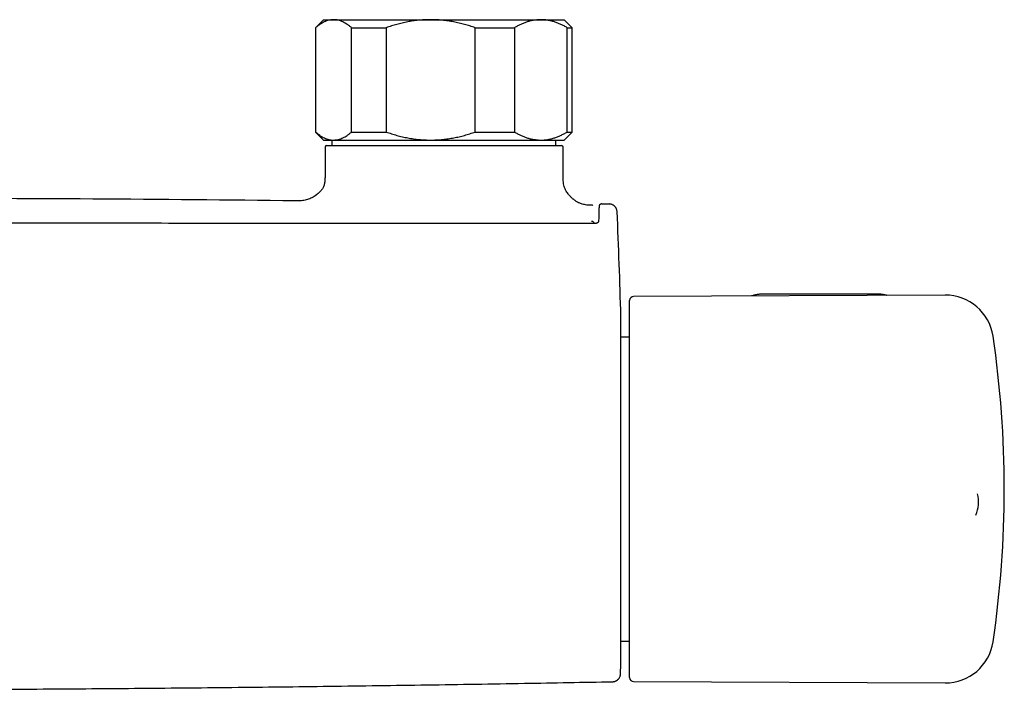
# Model space of a CAD drawing. Header units: millimetres. Extents: x 8 to 1577, y 12 to 2536.
# Tile 5 of 65: x 824 to 947, y 1189 to 1273. Entities that reach past the tile are written whole.
import ezdxf

# ---------------------------------------------------------------- set-up
doc = ezdxf.new("R2010")
doc.units = ezdxf.units.MM

msp = doc.modelspace()

# ---------------------------------------------------------------- linework, layer by layer
at = {"color": 7, "linetype": 'Continuous', "lineweight": 30}
for p, q in [((862.1, 1272.65), (861.1, 1271.65)), ((862.1, 1272.65), (863.37, 1272.65)), ((863.37, 1272.65), (875.47, 1272.65)), ((875.47, 1272.65), (889.2, 1272.65)), ((889.2, 1272.65), (892.1, 1272.65)), ((893.1, 1271.65), (892.1, 1272.65)), ((861.1, 1271.65), (861.1, 1258.65)), ((861.1, 1271.65), (861.13, 1271.65)), ((861.13, 1271.65), (861.13, 1258.65)), ((865.61, 1271.65), (869.93, 1271.65)), ((865.61, 1258.65), (865.61, 1271.65)), ((869.93, 1271.65), (869.93, 1258.65)), ((881, 1258.65), (881, 1271.65)), ((881, 1271.65), (885.91, 1271.65)), ((885.91, 1271.65), (885.91, 1258.65)), ((892.49, 1258.65), (892.49, 1271.65)), ((892.49, 1271.65), (893.1, 1271.65)), ((893.1, 1258.65), (893.1, 1271.65)), ((861.1, 1258.65), (862.1, 1257.65)), ((861.1, 1258.65), (861.13, 1258.65)), ((865.61, 1258.65), (869.93, 1258.65)), ((881, 1258.65), (885.91, 1258.65)), ((892.1, 1257.65), (893.1, 1258.65)), ((892.49, 1258.65), (893.1, 1258.65)), ((862.1, 1257.65), (863.37, 1257.65)), ((862.3, 1256.75), (862.3, 1253.15)), ((862.5, 1256.95), (891.79, 1256.95)), ((863.14, 1257.65), (863.14, 1256.95)), ((863.37, 1257.65), (875.47, 1257.65)), ((875.47, 1257.65), (889.2, 1257.65)), ((889.2, 1257.65), (892.1, 1257.65)), ((891.06, 1256.95), (891.06, 1257.65)), ((891.99, 1253.15), (891.99, 1256.75)), ((895.62, 1249.52), (895.62, 1249.52)), ((895.63, 1249.52), (895.67, 1249.51)), ((896.81, 1249.69), (896.81, 1249.69)), ((895.8, 1247.36), (895.8, 1247.24)), ((939.6, 1238.32), (900.76, 1238.15)), ((930.91, 1238.46), (917.11, 1238.46)), ((900.26, 1212.55), (900.26, 1237.65)), ((899.17, 1192.64), (899.17, 1235.66)), ((900.26, 1233.1), (899.17, 1233.1)), ((900.26, 1190.65), (900.26, 1212.55)), ((943.63, 1213.53), (943.63, 1213.54)), ((899.17, 1195.2), (900.26, 1195.2)), ((900.76, 1190.15), (939.6, 1189.98))]:
    msp.add_line(p, q, dxfattribs=at)
at = {"color": 7, "linetype": 'Continuous', "lineweight": 30, "flags": 128}
msp.add_lwpolyline([(896.82, 1249.69), (896.94, 1249.69), (897.05, 1249.69), (897.16, 1249.69), (897.28, 1249.68), (897.39, 1249.68), (897.5, 1249.68), (897.62, 1249.68), (897.73, 1249.68)], dxfattribs=at)
at = {"color": 7, "linetype": 'Continuous', "lineweight": 30}
for centre, radius, start, end in [((862.5, 1256.75), 0.2, 90, 180), ((891.79, 1256.75), 0.2, 0, 90), ((802.1, -3749.82), 5000.21, 89.35207, 89.93125), ((99.46, 1214.15), 800, 1.54039, 2.47664), ((939.62, 1232.32), 6, 8.4268, 90.25), ((900.76, 1237.65), 0.5, 90.25, 180), ((816.96, 1214.15), 130, 351.5732, 8.4268), ((939.76, 1212.52), 4, 336.1074, 14.8168), ((939.62, 1195.98), 6, 269.75, 351.5732), ((99.46, 1214.15), 800, 358.35228, 358.45961), ((900.76, 1190.65), 0.5, 180, 269.75)]:
    msp.add_arc(centre, radius, start, end, dxfattribs=at)
for points, knots in [([(863.37, 1272.65), (863.34, 1272.65), (863.23, 1272.65), (863.02, 1272.63), (862.75, 1272.58), (862.48, 1272.49), (862.21, 1272.38), (861.93, 1272.24), (861.66, 1272.07), (861.39, 1271.87), (861.22, 1271.72), (861.13, 1271.65)], [0, 0, 0, 0, 0.0340845, 0.152699, 0.2713147, 0.3908442, 0.5103765, 0.6324315, 0.7544901, 0.8772433, 1, 1, 1, 1]), ([(865.61, 1271.65), (865.52, 1271.72), (865.35, 1271.87), (865.08, 1272.07), (864.8, 1272.24), (864.52, 1272.38), (864.24, 1272.5), (863.95, 1272.59), (863.66, 1272.64), (863.47, 1272.65), (863.37, 1272.65)], [0, 0, 0, 0, 0.122973, 0.245942, 0.369581, 0.493217, 0.619375, 0.745529, 0.872765, 1, 1, 1, 1]), ([(875.47, 1272.65), (875.4, 1272.65), (875.12, 1272.65), (874.6, 1272.63), (873.93, 1272.58), (873.26, 1272.49), (872.6, 1272.38), (871.93, 1272.24), (871.26, 1272.07), (870.59, 1271.87), (870.15, 1271.72), (869.93, 1271.65)], [0, 0, 0, 0, 0.0340847, 0.1530934, 0.2722165, 0.3913505, 0.5103741, 0.6324297, 0.7544889, 0.8772427, 1, 1, 1, 1]), ([(881, 1271.65), (880.78, 1271.72), (880.34, 1271.87), (879.68, 1272.07), (879, 1272.24), (878.31, 1272.38), (877.61, 1272.5), (876.9, 1272.59), (876.19, 1272.64), (875.71, 1272.65), (875.47, 1272.65)], [0, 0, 0, 0, 0.1228983, 0.2461925, 0.3694829, 0.494367, 0.6192474, 0.7459349, 0.8726199, 1, 1, 1, 1]), ([(889.2, 1272.65), (889.16, 1272.65), (888.99, 1272.65), (888.69, 1272.63), (888.29, 1272.58), (887.89, 1272.49), (887.49, 1272.38), (887.09, 1272.24), (886.69, 1272.07), (886.3, 1271.87), (886.04, 1271.72), (885.91, 1271.65)], [0, 0, 0, 0, 0.031426, 0.150353, 0.269282, 0.389133, 0.508986, 0.631385, 0.753788, 0.876892, 1, 1, 1, 1]), ([(892.49, 1271.65), (892.36, 1271.72), (892.1, 1271.87), (891.7, 1272.07), (891.3, 1272.24), (890.89, 1272.38), (890.47, 1272.5), (890.05, 1272.59), (889.62, 1272.64), (889.34, 1272.65), (889.2, 1272.65)], [0, 0, 0, 0, 0.1229729, 0.2459423, 0.3695815, 0.4932168, 0.6193748, 0.7455295, 0.8727654, 1, 1, 1, 1]), ([(861.13, 1258.65), (861.22, 1258.58), (861.39, 1258.43), (861.66, 1258.23), (861.94, 1258.06), (862.22, 1257.91), (862.5, 1257.8), (862.79, 1257.71), (863.08, 1257.66), (863.27, 1257.65), (863.37, 1257.65)], [0, 0, 0, 0, 0.122973, 0.245942, 0.369581, 0.493217, 0.619375, 0.745529, 0.872765, 1, 1, 1, 1]), ([(863.37, 1257.65), (863.4, 1257.65), (863.51, 1257.65), (863.72, 1257.67), (863.99, 1257.72), (864.26, 1257.81), (864.53, 1257.92), (864.81, 1258.06), (865.08, 1258.23), (865.35, 1258.43), (865.52, 1258.58), (865.61, 1258.65)], [0, 0, 0, 0, 0.034085, 0.152699, 0.271315, 0.390844, 0.510376, 0.632431, 0.75449, 0.877243, 1, 1, 1, 1]), ([(869.93, 1258.65), (870.15, 1258.58), (870.59, 1258.43), (871.26, 1258.23), (871.94, 1258.06), (872.63, 1257.91), (873.32, 1257.8), (874.03, 1257.71), (874.75, 1257.66), (875.23, 1257.65), (875.47, 1257.65)], [0, 0, 0, 0, 0.1229729, 0.2459423, 0.3695814, 0.4932167, 0.6192474, 0.7459349, 0.8726199, 1, 1, 1, 1]), ([(875.47, 1257.65), (875.53, 1257.65), (875.82, 1257.65), (876.33, 1257.67), (877, 1257.72), (877.67, 1257.81), (878.34, 1257.92), (879.01, 1258.06), (879.68, 1258.23), (880.35, 1258.43), (880.78, 1258.58), (881, 1258.65)], [0, 0, 0, 0, 0.034085, 0.152946, 0.271869, 0.390736, 0.511535, 0.632337, 0.754871, 0.877452, 1, 1, 1, 1]), ([(885.91, 1258.65), (886.03, 1258.58), (886.29, 1258.43), (886.67, 1258.24), (887.06, 1258.07), (887.46, 1257.93), (887.86, 1257.81), (888.27, 1257.73), (888.68, 1257.67), (888.99, 1257.65), (889.16, 1257.65), (889.2, 1257.65)], [0, 0, 0, 0, 0.119246, 0.238489, 0.358338, 0.478183, 0.600299, 0.722411, 0.845493, 0.968574, 1, 1, 1, 1]), ([(889.2, 1257.65), (889.33, 1257.65), (889.61, 1257.66), (890.02, 1257.71), (890.43, 1257.79), (890.85, 1257.9), (891.26, 1258.05), (891.67, 1258.22), (892.08, 1258.42), (892.35, 1258.57), (892.49, 1258.65)], [0, 0, 0, 0, 0.1226185, 0.2452381, 0.3688779, 0.4925208, 0.6189959, 0.7454751, 0.8727355, 1, 1, 1, 1]), ([(862.3, 1253.15), (862.3, 1253.05), (862.3, 1252.86), (862.29, 1252.58), (862.26, 1252.34), (862.21, 1252.12), (862.15, 1251.92), (862.07, 1251.74), (861.99, 1251.59), (861.91, 1251.48), (861.81, 1251.34), (861.66, 1251.18), (861.45, 1250.99), (861.22, 1250.8), (860.96, 1250.62), (860.68, 1250.46), (860.4, 1250.32), (860.11, 1250.22), (859.82, 1250.14), (859.53, 1250.1), (859.23, 1250.07), (858.95, 1250.07), (858.77, 1250.07), (858.69, 1250.07)], [0, 0, 0, 0, 0.054085, 0.103137, 0.147317, 0.186912, 0.222175, 0.260251, 0.291318, 0.314701, 0.335766, 0.381887, 0.432986, 0.488061, 0.545579, 0.603727, 0.660401, 0.715116, 0.769802, 0.825631, 0.883696, 0.945024, 1, 1, 1, 1]), ([(895.62, 1249.52), (895.51, 1249.52), (895.28, 1249.52), (894.95, 1249.54), (894.64, 1249.59), (894.38, 1249.65), (894.16, 1249.72), (893.98, 1249.8), (893.84, 1249.86), (893.73, 1249.93), (893.62, 1249.99), (893.51, 1250.06), (893.41, 1250.14), (893.31, 1250.22), (893.21, 1250.3), (893.11, 1250.38), (893, 1250.49), (892.87, 1250.62), (892.73, 1250.77), (892.58, 1250.95), (892.42, 1251.17), (892.28, 1251.43), (892.15, 1251.72), (892.06, 1252.04), (892.01, 1252.39), (891.99, 1252.76), (891.99, 1253.02), (891.99, 1253.15)], [0, 0, 0, 0, 0.058261, 0.118067, 0.171143, 0.21776, 0.257871, 0.291062, 0.316652, 0.337546, 0.358907, 0.380769, 0.403027, 0.425565, 0.445022, 0.466486, 0.493065, 0.524689, 0.561025, 0.601428, 0.644842, 0.697592, 0.752122, 0.808833, 0.868509, 0.932014, 1, 1, 1, 1]), ([(896.78, 1249.69), (896.78, 1249.69), (896.77, 1249.69), (896.75, 1249.69), (896.73, 1249.68), (896.71, 1249.68), (896.69, 1249.67), (896.68, 1249.67), (896.66, 1249.66), (896.65, 1249.66), (896.64, 1249.65), (896.63, 1249.65), (896.62, 1249.64), (896.62, 1249.64), (896.61, 1249.63), (896.6, 1249.63), (896.59, 1249.62), (896.58, 1249.61), (896.57, 1249.61), (896.56, 1249.6), (896.56, 1249.6), (896.55, 1249.59), (896.54, 1249.58), (896.53, 1249.58), (896.53, 1249.57), (896.52, 1249.56), (896.51, 1249.55), (896.5, 1249.54), (896.49, 1249.54), (896.49, 1249.53), (896.48, 1249.51), (896.47, 1249.48), (896.46, 1249.42), (896.46, 1249.33), (896.45, 1249.22), (896.44, 1249.09), (896.44, 1248.95), (896.43, 1248.78), (896.42, 1248.59), (896.42, 1248.37), (896.41, 1248.12), (896.41, 1247.84), (896.4, 1247.63), (896.4, 1247.53)], [0, 0, 0, 0, 0.028756, 0.072894, 0.114664, 0.154066, 0.19046, 0.224569, 0.256393, 0.285933, 0.313664, 0.339028, 0.362189, 0.38387, 0.404157, 0.428614, 0.450685, 0.47037, 0.481653, 0.491969, 0.501317, 0.510029, 0.520433, 0.532979, 0.54677, 0.562462, 0.580063, 0.599633, 0.621183, 0.643397, 0.66734, 0.692989, 0.720347, 0.749407, 0.780155, 0.804325, 0.829445, 0.855513, 0.882527, 0.910485, 0.939383, 0.96922, 1, 1, 1, 1]), ([(898.71, 1248.72), (898.7, 1248.77), (898.69, 1248.88), (898.65, 1249.01), (898.61, 1249.12), (898.56, 1249.21), (898.5, 1249.29), (898.44, 1249.36), (898.37, 1249.43), (898.29, 1249.49), (898.19, 1249.55), (898.09, 1249.6), (897.97, 1249.64), (897.85, 1249.67), (897.77, 1249.67), (897.73, 1249.68)], [0, 0, 0, 0, 0.104023, 0.206955, 0.274143, 0.339643, 0.409982, 0.469018, 0.533245, 0.602357, 0.675901, 0.753262, 0.833675, 0.916248, 1, 1, 1, 1]), ([(898.71, 1248.72), (898.71, 1248.72), (898.71, 1248.72), (898.71, 1248.72), (898.71, 1248.72), (898.71, 1248.72)], [0, 0, 0, 0, 0.499464, 0.996092, 1, 1, 1, 1]), ([(895.9, 1247.24), (895.67, 1247.24), (895.23, 1247.24), (894.59, 1247.24), (893.98, 1247.24), (893.41, 1247.24), (892.89, 1247.24), (892.4, 1247.24), (891.96, 1247.24), (891.55, 1247.24), (891.18, 1247.24), (890.85, 1247.24), (890.53, 1247.24), (890.23, 1247.25), (889.93, 1247.25), (889.63, 1247.25), (889.32, 1247.25), (888.68, 1247.25), (887.7, 1247.25), (886.38, 1247.25), (883.14, 1247.25), (876.13, 1247.26), (865.79, 1247.26), (854.06, 1247.26), (842.06, 1247.27), (829.34, 1247.27), (817.78, 1247.27), (810.7, 1247.27), (808.1, 1247.27)], [0, 0, 0, 0, 0.007787, 0.015131, 0.022032, 0.02849, 0.034505, 0.039982, 0.045031, 0.049652, 0.053847, 0.057686, 0.061142, 0.064564, 0.068009, 0.071478, 0.074969, 0.078483, 0.093372, 0.10842, 0.123468, 0.204085, 0.348042, 0.476576, 0.60511, 0.758127, 0.911144, 1, 1, 1, 1]), ([(895.8, 1247.36), (895.79, 1247.37), (895.79, 1247.41), (895.74, 1247.45), (895.69, 1247.48), (895.64, 1247.5), (895.57, 1247.51), (895.53, 1247.51), (895.5, 1247.51)], [0, 0, 0, 0, 0.219303, 0.449549, 0.575076, 0.70826, 0.848831, 1, 1, 1, 1]), ([(895.8, 1247.36), (895.79, 1247.34), (895.78, 1247.31), (895.73, 1247.27), (895.69, 1247.25), (895.66, 1247.24), (895.65, 1247.24)], [0, 0, 0, 0, 0.387223, 0.668566, 0.887289, 1, 1, 1, 1]), ([(896.4, 1247.53), (896.4, 1247.52), (896.4, 1247.5), (896.39, 1247.46), (896.37, 1247.42), (896.34, 1247.39), (896.32, 1247.37), (896.29, 1247.35), (896.25, 1247.33), (896.19, 1247.3), (896.13, 1247.27), (896.06, 1247.26), (895.99, 1247.24), (895.93, 1247.24), (895.9, 1247.24)], [0, 0, 0, 0, 0.095225, 0.178912, 0.314905, 0.383228, 0.433299, 0.46887, 0.544828, 0.657023, 0.727362, 0.807573, 0.898158, 1, 1, 1, 1]), ([(917.11, 1238.46), (917.08, 1238.46), (916.97, 1238.46), (916.79, 1238.45), (916.57, 1238.44), (916.36, 1238.41), (916.15, 1238.38), (915.94, 1238.34), (915.74, 1238.3), (915.58, 1238.26), (915.48, 1238.23), (915.45, 1238.22)], [0, 0, 0, 0, 0.067177, 0.192334, 0.317528, 0.442767, 0.568067, 0.693447, 0.818919, 0.944497, 1, 1, 1, 1]), ([(932.31, 1238.29), (932.3, 1238.29), (932.23, 1238.31), (932.08, 1238.34), (931.88, 1238.38), (931.67, 1238.41), (931.46, 1238.44), (931.24, 1238.45), (931.06, 1238.46), (930.95, 1238.46), (930.91, 1238.46)], [0, 0, 0, 0, 0.020242, 0.170289, 0.320252, 0.470139, 0.619964, 0.769745, 0.919499, 1, 1, 1, 1]), ([(898.15, 1190.13), (898.18, 1190.14), (898.26, 1190.14), (898.37, 1190.16), (898.47, 1190.19), (898.56, 1190.23), (898.64, 1190.27), (898.71, 1190.32), (898.78, 1190.37), (898.85, 1190.44), (898.92, 1190.52), (898.99, 1190.62), (899.05, 1190.73), (899.09, 1190.85), (899.12, 1190.97), (899.12, 1191.06), (899.13, 1191.1)], [0, 0, 0, 0, 0.076827, 0.149223, 0.216127, 0.276679, 0.346418, 0.402693, 0.450118, 0.509837, 0.583938, 0.671745, 0.745844, 0.826051, 0.911228, 1, 1, 1, 1]), ([(818.65, 1189.19), (821.23, 1189.2), (827.87, 1189.23), (838.55, 1189.31), (850.7, 1189.43), (862.85, 1189.57), (875, 1189.74), (886.77, 1189.93), (894.48, 1190.07), (898.15, 1190.13)], [0, 0, 0, 0, 0.09752, 0.250353, 0.403187, 0.556023, 0.70886, 0.861698, 1, 1, 1, 1])]:
    msp.add_open_spline(points, degree=3, knots=knots, dxfattribs=at)

doc.saveas('drawing.dxf')
